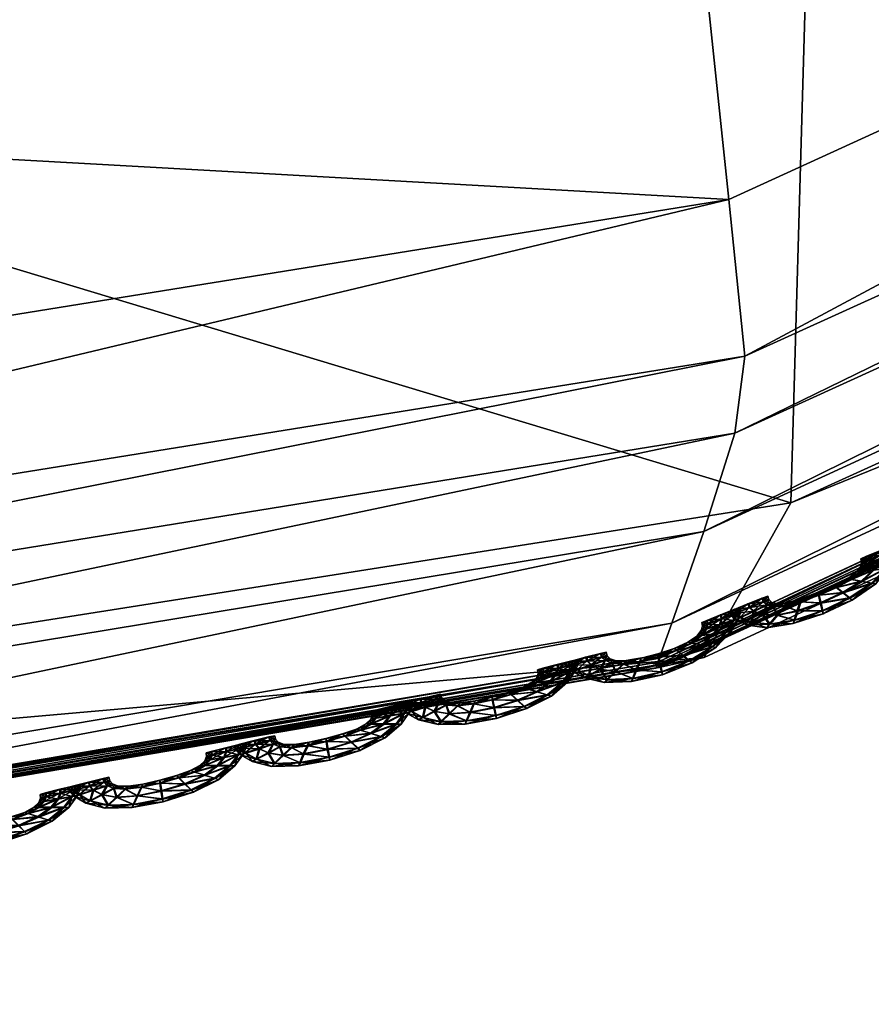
# Model space of a CAD drawing. Extents: x -7.4 to 7.4, y -11.5 to 9.8.
# Tile 101 of 256: x 0.442 to 0.722, y -11.496 to -11.172. Entities that reach past the tile are written whole.
import ezdxf

# ---------------------------------------------------------------- set-up
doc = ezdxf.new("R2010")
doc.units = 0
doc.header["$MEASUREMENT"] = 0
for name, color, linetype in [('A-FURN-3-ST', 150, 'Continuous'), ('A-FURN-3-ST-SEAM', 130, 'Continuous'), ('A-FURN-3-ST-SI', 160, 'Continuous')]:
    doc.layers.add(name, color=color, linetype=linetype)

msp = doc.modelspace()

# ---------------------------------------------------------------- meshes
at = {"layer": 'A-FURN-3-ST'}
mesh = msp.add_polyface(dxfattribs=at)
corners = [(4.47717, -7.95065, 1.0014), (4.33657, -7.82255, 0.61819), (5.06123, -6.76473, 0.61819), (5.23441, -6.83469, 1.00167), (3.67795, -8.94519, 1.00106), (3.5654, -8.76259, 0.61819), (2.88106, -9.79961, 1.00064), (2.80148, -9.5702, 0.61819), (2.12339, -10.4947, 1.00026), (2.08813, -10.22714, 0.61819), (1.39971, -11.01127, 0.99996), (1.4003, -10.71541, 0.61819), (0.69531, -11.33124, 0.99977), (0.70433, -11.01782, 0.61819), (0, -11.44075, 0.99973), (0, -11.12132, 0.61819), (0.5029, -7.33939, 0.55836), (1.00864, -7.24488, 0.55836), (1.09321, -8.13246, 0.55836), (0.54683, -8.28021, 0.55836), (0, -7.37169, 0.55836), (0, -8.33072, 0.55836), (0.60116, -9.28258, 0.55836), (0, -9.35254, 0.55836), (1.19698, -9.07818, 0.55836), (1.52065, -7.09466, 0.55836), (2.0442, -6.90596, 0.55836), (2.19798, -7.58676, 0.55836), (1.64059, -7.89572, 0.55836), (1.7878, -8.74879, 0.55836), (2.39644, -8.30893, 0.55836), (2.76, -7.2209, 0.55836), (3.03409, -7.77204, 0.55836), (3.64265, -7.14208, 0.55836), (4.03502, -7.5243, 0.56582), (4.67836, -6.60499, 0.56582), (1.31767, -10.01274, 0.56582), (0.66432, -10.27312, 0.56582), (0, -10.36224, 0.56582), (2.62062, -9.02726, 0.56582), (1.95821, -9.59241, 0.56582), (3.32982, -8.33303, 0.56582)]
mesh.append_faces([[corners[k] for k in face] for face in [(0, 1, 2), (2, 3, 0), (0, 4, 5), (5, 1, 0), (4, 6, 7), (7, 5, 4), (6, 8, 9), (9, 7, 6), (8, 10, 11), (11, 9, 8), (10, 12, 13), (13, 11, 10), (12, 14, 15), (15, 13, 12), (21, 19, 22), (22, 23, 21), (19, 18, 24), (24, 22, 19), (18, 28, 29), (29, 24, 18), (28, 27, 30), (30, 29, 28), (27, 31, 32), (32, 30, 27), (33, 32, 31), (1, 34, 35), (22, 24, 36), (36, 37, 22), (23, 22, 37), (37, 38, 23), (38, 37, 13), (13, 15, 38), (37, 36, 11), (11, 13, 37), (29, 30, 39), (39, 40, 29), (24, 29, 40), (40, 36, 24), (36, 40, 9), (9, 11, 36), (40, 39, 7), (7, 9, 40), (32, 33, 34), (34, 41, 32), (30, 32, 41), (41, 39, 30), (39, 41, 5), (5, 7, 39), (41, 34, 1), (1, 5, 41)]])
mesh.append_faces([[corners[k] for k in face] for face in [(16, 17, 18), (20, 16, 19), (25, 26, 27), (17, 25, 28)]], dxfattribs={"vtx0": -1, "vtx1": -1, "vtx2": -1})
mesh.append_faces([[corners[k] for k in face] for face in [(18, 19, 16), (19, 21, 20), (27, 28, 25), (28, 18, 17), (31, 27, 26)]], dxfattribs={"vtx1": -1, "vtx2": -1})
mesh = msp.add_polyface(dxfattribs=at)
corners = [(2.09798, -10.53875, 17.57202), (1.34272, -11.05969, 17.55737), (1.34356, -11.05846, 17.55079), (2.09675, -10.54069, 17.58339), (1.34134, -11.06171, 17.56875), (0.68019, -11.28308, 17.59894), (1.38435, -10.96349, 17.60819), (1.37066, -10.91351, 17.70212), (0.675, -11.23154, 17.69296), (0.67698, -11.30834, 17.58061), (1.38079, -10.98796, 17.58978), (2.10325, -10.40007, 17.717), (2.13023, -10.44749, 17.62328), (2.13075, -10.47069, 17.60484), (1.36516, -11.01932, 17.59499), (2.11769, -10.50043, 17.60986), (1.34882, -11.04844, 17.59826), (0.66673, -11.34068, 17.58597), (2.10336, -10.52808, 17.61298), (1.34169, -11.06089, 17.58635), (2.09711, -10.53991, 17.601), (0, -8.05691, 18.30824), (0, -9.04107, 18.26146), (0.50029, -8.9737, 18.26371), (0.44595, -8.00821, 18.3098), (1.02159, -8.77685, 18.26983), (0.91779, -7.86594, 18.31387), (1.58171, -8.45956, 18.27869), (0, -10.01946, 18.20582), (0, -10.79176, 18.09097), (0.62518, -10.69157, 18.09386), (0.56618, -9.93356, 18.20849), (1.14684, -9.6826, 18.21606), (1.26148, -10.39888, 18.1023), (1.92196, -9.92626, 18.11565), (1.7571, -9.27744, 18.22761), (2.09798, -10.53875, 17.55969), (1.34272, -11.05969, 17.54509), (1.34134, -11.06175, 17.53996), (2.09873, -10.53756, 17.5654), (1.33414, -10.77441, 17.89898), (2.03727, -10.26988, 17.91336), (0, -11.19384, 17.88704), (0.65973, -11.08688, 17.89004)]
mesh.append_faces([[corners[k] for k in face] for face in [(0, 1, 2), (3, 4, 1), (5, 6, 7), (7, 8, 5), (9, 10, 6), (11, 7, 6), (12, 6, 10), (13, 10, 14), (15, 14, 16), (17, 14, 10), (18, 16, 19), (20, 19, 4), (21, 22, 23), (23, 24, 21), (24, 23, 25), (26, 25, 27), (28, 29, 30), (30, 31, 28), (22, 28, 31), (31, 23, 22), (23, 31, 32), (32, 25, 23), (31, 30, 33), (33, 32, 31), (32, 33, 34), (34, 35, 32), (25, 32, 35), (35, 27, 25), (36, 37, 38), (39, 2, 37), (33, 40, 41), (41, 34, 33), (40, 7, 11), (29, 42, 43), (43, 30, 29), (30, 43, 40), (40, 33, 30), (43, 8, 7), (7, 40, 43)]])
mesh = msp.add_polyface(dxfattribs=at)
corners = [(1.34272, -11.05969, 17.55737), (0.65229, -11.38234, 17.54866), (0.65284, -11.38106, 17.54209), (1.34356, -11.05846, 17.55079), (0, -11.49275, 17.54589), (0, -11.49148, 17.53927), (0.65142, -11.38448, 17.56004), (0, -11.4949, 17.55726), (1.34134, -11.06171, 17.56875), (0, -11.39247, 17.5959), (0.68019, -11.28308, 17.59894), (0.675, -11.23154, 17.69296), (0, -11.34035, 17.68988), (1.38435, -10.96349, 17.60819), (0.67698, -11.30834, 17.58061), (0, -11.41797, 17.57757), (0, -11.45064, 17.58305), (0.66673, -11.34068, 17.58597), (1.38079, -10.98796, 17.58978), (0.6562, -11.37076, 17.58944), (1.34882, -11.04844, 17.59826), (1.36516, -11.01932, 17.59499), (0, -11.48105, 17.58658), (0, -11.49403, 17.57479), (0.65165, -11.38357, 17.57761), (1.34169, -11.06089, 17.58635), (1.34272, -11.05969, 17.54509), (0.65229, -11.38234, 17.53638), (0.65142, -11.38448, 17.53125), (1.34134, -11.06175, 17.53996), (0, -11.49275, 17.53357), (0, -11.4949, 17.52843), (0, -11.19384, 17.88704), (0.65973, -11.08688, 17.89004)]
mesh.append_faces([[corners[k] for k in face] for face in [(0, 1, 2), (2, 3, 0), (1, 4, 5), (5, 2, 1), (6, 7, 4), (4, 1, 6), (8, 6, 1), (1, 0, 8), (9, 10, 11), (11, 12, 9), (13, 10, 14), (15, 14, 10), (10, 9, 15), (16, 17, 14), (14, 15, 16), (18, 14, 17), (19, 20, 21), (21, 17, 19), (22, 19, 17), (17, 16, 22), (23, 24, 19), (19, 22, 23), (24, 25, 20), (20, 19, 24), (6, 8, 25), (25, 24, 6), (7, 6, 24), (24, 23, 7), (26, 27, 28), (28, 29, 26), (27, 30, 31), (31, 28, 27), (2, 5, 30), (30, 27, 2), (3, 2, 27), (27, 26, 3), (32, 12, 11), (11, 33, 32)]])
at = {"layer": 'A-FURN-3-ST-SEAM'}
mesh = msp.add_polyface(dxfattribs=at)
corners = [(0.7219, -11.35766, 17.54612), (0.71458, -11.36248, 17.54608), (0.71236, -11.36074, 17.54733), (0.70496, -11.36413, 17.54726), (0.71553, -11.36318, 17.54269), (0.71845, -11.357, 17.54741), (0.70441, -11.36157, 17.54604), (0.70563, -11.36672, 17.54597), (0.70599, -11.36771, 17.54258), (0.72328, -11.3579, 17.54277), (0.72649, -11.35279, 17.54615), (0.71026, -11.35906, 17.54612), (0.69843, -11.36375, 17.54597), (0.69736, -11.36676, 17.54718), (0.70587, -11.36676, 17.53923), (0.71481, -11.36252, 17.53935), (0.72233, -11.35333, 17.54745), (0.71509, -11.35638, 17.54615), (0.70429, -11.36062, 17.54266), (0.70955, -11.3584, 17.54273), (0.69641, -11.36977, 17.54585), (0.69614, -11.37092, 17.54247), (0.69665, -11.36981, 17.53912), (0.7221, -11.3577, 17.53938), (0.72815, -11.35262, 17.54281), (0.72878, -11.34888, 17.54619), (0.71394, -11.35617, 17.54281), (0.69894, -11.36264, 17.54262), (0.69329, -11.36515, 17.54589), (0.69071, -11.36812, 17.54711), (0.69772, -11.3668, 17.5379), (0.70528, -11.36421, 17.53801), (0.71268, -11.36083, 17.53809), (0.72427, -11.35028, 17.54745), (0.71826, -11.35386, 17.54619), (0.71683, -11.35407, 17.54281), (0.7105, -11.35906, 17.53938), (0.70464, -11.36161, 17.53931), (0.71533, -11.35642, 17.53942), (0.68826, -11.37113, 17.54577), (0.68743, -11.37229, 17.54239), (0.6885, -11.37117, 17.53904), (0.69107, -11.36816, 17.53783), (0.71877, -11.35707, 17.53813), (0.72673, -11.35283, 17.53942), (0.73056, -11.34834, 17.54281), (0.72942, -11.34653, 17.54619), (0.71849, -11.35391, 17.53946), (0.69867, -11.3638, 17.53923), (0.69436, -11.36404, 17.54254), (0.68956, -11.36536, 17.54585), (0.68589, -11.36791, 17.54707), (0.69352, -11.36515, 17.53916), (0.73124, -11.34591, 17.54285), (0.72479, -11.34834, 17.54749), (0.71984, -11.35172, 17.54619), (0.71826, -11.35226, 17.54285), (0.72004, -11.35177, 17.53946), (0.72265, -11.35337, 17.53817), (0.68232, -11.37051, 17.54574), (0.68106, -11.37146, 17.54232), (0.68256, -11.37051, 17.539), (0.68624, -11.36796, 17.53779), (0.6898, -11.36536, 17.53912), (0.72898, -11.34892, 17.53946), (0.72965, -11.34657, 17.53946), (0.73112, -11.34456, 17.54285), (0.72926, -11.34521, 17.54619), (0.72455, -11.35032, 17.53821), (0.69107, -11.36441, 17.5425), (0.68731, -11.36474, 17.54585), (0.68296, -11.3668, 17.54703), (0.7295, -11.34525, 17.53946), (0.72463, -11.34706, 17.54749), (0.72023, -11.35016, 17.54623), (0.71861, -11.35082, 17.54285), (0.72047, -11.3502, 17.5395), (0.67872, -11.3689, 17.5457), (0.67722, -11.36973, 17.54232), (0.67896, -11.36895, 17.53897), (0.68331, -11.36689, 17.53779), (0.68759, -11.36478, 17.53912), (0.68905, -11.36396, 17.5425), (0.7251, -11.34839, 17.53821), (0.7249, -11.34711, 17.53825), (0.68628, -11.36375, 17.54585), (0.68169, -11.36561, 17.54703), (0.72004, -11.34892, 17.54623), (0.71841, -11.34962, 17.54288), (0.72028, -11.34896, 17.5395), (0.68814, -11.36305, 17.5425), (0.67714, -11.3675, 17.5457), (0.67556, -11.3682, 17.54232), (0.67738, -11.36754, 17.53897), (0.68201, -11.36565, 17.53779), (0.68652, -11.36375, 17.53912), (0.68774, -11.3619, 17.5425), (0.68592, -11.3626, 17.54585), (0.68126, -11.36441, 17.54703), (0.68616, -11.36264, 17.53912), (0.6767, -11.36627, 17.5457), (0.67508, -11.36701, 17.54232), (0.67694, -11.36631, 17.539), (0.68157, -11.36445, 17.53779)]
mesh.append_faces([[corners[k] for k in face] for face in [(2, 1, 0), (1, 2, 3), (0, 1, 4), (0, 5, 2), (6, 3, 2), (3, 7, 1), (8, 4, 1), (4, 9, 0), (5, 0, 10), (11, 2, 5), (3, 6, 12), (2, 11, 6), (7, 3, 13), (1, 7, 8), (4, 8, 14), (9, 4, 15), (10, 0, 9), (10, 16, 5), (5, 17, 11), (12, 6, 18), (12, 13, 3), (6, 11, 19), (13, 20, 7), (21, 8, 7), (22, 14, 8), (14, 15, 4), (15, 23, 9), (9, 24, 10), (16, 10, 25), (17, 5, 16), (11, 17, 26), (19, 18, 6), (18, 27, 12), (13, 12, 28), (26, 19, 11), (20, 13, 29), (7, 20, 21), (8, 21, 22), (14, 22, 30), (15, 14, 31), (23, 15, 32), (24, 9, 23), (25, 10, 24), (25, 33, 16), (16, 34, 17), (35, 26, 17), (18, 19, 36), (27, 18, 37), (28, 12, 27), (28, 29, 13), (19, 26, 38), (29, 39, 20), (40, 21, 20), (41, 22, 21), (42, 30, 22), (30, 31, 14), (31, 32, 15), (32, 43, 23), (23, 44, 24), (24, 45, 25), (33, 25, 46), (34, 16, 33), (17, 34, 35), (26, 35, 47), (38, 36, 19), (36, 37, 18), (37, 48, 27), (27, 49, 28), (29, 28, 50), (47, 38, 26), (39, 29, 51), (20, 39, 40), (21, 40, 41), (22, 41, 42), (30, 42, 52), (31, 30, 48), (32, 31, 37), (43, 32, 36), (44, 23, 43), (45, 24, 44), (25, 45, 53), (53, 46, 25), (46, 54, 33), (33, 55, 34), (56, 35, 34), (57, 47, 35), (36, 38, 43), (37, 36, 32), (48, 37, 31), (49, 27, 48), (50, 28, 49), (50, 51, 29), (38, 47, 58), (51, 59, 39), (60, 40, 39), (61, 41, 40), (62, 42, 41), (63, 52, 42), (52, 48, 30), (43, 58, 44), (44, 64, 45), (65, 53, 45), (46, 53, 66), (54, 46, 67), (55, 33, 54), (34, 55, 56), (35, 56, 57), (47, 57, 68), (58, 43, 38), (48, 52, 49), (49, 69, 50), (51, 50, 70), (68, 58, 47), (59, 51, 71), (39, 59, 60), (40, 60, 61), (41, 61, 62), (42, 62, 63), (52, 63, 69), (64, 44, 58), (45, 64, 65), (53, 65, 72), (72, 66, 53), (66, 67, 46), (67, 73, 54), (54, 74, 55), (56, 55, 74), (57, 56, 75), (68, 57, 76), (69, 49, 52), (70, 50, 69), (70, 71, 51), (58, 68, 64), (71, 77, 59), (78, 60, 59), (79, 61, 60), (80, 62, 61), (81, 63, 62), (82, 69, 63), (83, 65, 64), (84, 72, 65), (74, 54, 73), (74, 75, 56), (75, 76, 57), (76, 83, 68), (69, 82, 70), (71, 70, 85), (64, 68, 83), (77, 71, 86), (59, 77, 78), (60, 78, 79), (61, 79, 80), (62, 80, 81), (63, 81, 82), (65, 83, 84), (73, 87, 74), (75, 74, 87), (76, 75, 88), (83, 76, 89), (70, 82, 90), (90, 85, 70), (85, 86, 71), (86, 91, 77), (78, 77, 91), (79, 78, 92), (80, 79, 93), (81, 80, 94), (82, 81, 95), (89, 84, 83), (87, 88, 75), (88, 89, 76), (95, 90, 82), (85, 90, 96), (86, 85, 97), (91, 86, 98), (91, 92, 78), (92, 93, 79), (93, 94, 80), (94, 95, 81), (90, 95, 99), (99, 96, 90), (96, 97, 85), (97, 98, 86), (98, 100, 91), (92, 91, 100), (93, 92, 101), (94, 93, 102), (95, 94, 103), (103, 99, 95), (100, 101, 92), (101, 102, 93), (102, 103, 94)]])
mesh = msp.add_polyface(dxfattribs=at)
corners = [(0.66934, -11.37854, 17.54559), (0.66195, -11.38316, 17.54551), (0.65977, -11.38143, 17.5468), (0.65221, -11.38431, 17.54672), (0.66285, -11.38382, 17.54216), (0.66594, -11.37792, 17.54684), (0.6517, -11.38179, 17.54551), (0.6528, -11.38679, 17.54543), (0.65312, -11.38777, 17.54205), (0.67073, -11.37883, 17.5422), (0.67402, -11.37377, 17.54562), (0.65771, -11.3797, 17.54554), (0.64556, -11.38337, 17.54543), (0.64437, -11.38613, 17.54665), (0.65304, -11.38682, 17.5387), (0.66218, -11.3832, 17.53878), (0.6699, -11.3743, 17.54688), (0.66262, -11.37727, 17.54559), (0.65162, -11.38089, 17.54212), (0.657, -11.37908, 17.5422), (0.6433, -11.38893, 17.54536), (0.64299, -11.39, 17.54197), (0.64354, -11.38901, 17.53862), (0.66958, -11.37858, 17.53885), (0.67567, -11.3736, 17.54224), (0.67635, -11.36985, 17.54562), (0.66147, -11.37706, 17.54224), (0.64611, -11.38234, 17.54209), (0.64022, -11.38411, 17.54539), (0.63753, -11.3867, 17.54661), (0.64473, -11.38621, 17.53741), (0.65252, -11.38436, 17.53748), (0.66008, -11.38147, 17.53752), (0.67184, -11.37125, 17.54692), (0.66582, -11.37484, 17.54562), (0.6644, -11.37504, 17.54228), (0.65791, -11.37974, 17.53882), (0.65193, -11.38188, 17.53878), (0.66285, -11.37731, 17.53885), (0.63488, -11.3893, 17.54528), (0.63401, -11.39033, 17.54189), (0.63511, -11.38938, 17.53855), (0.63784, -11.38679, 17.53733), (0.66626, -11.37797, 17.5376), (0.67425, -11.3738, 17.53889), (0.67813, -11.36932, 17.54228), (0.67706, -11.3675, 17.54566), (0.66606, -11.37488, 17.53889), (0.6458, -11.38345, 17.5387), (0.64137, -11.38316, 17.54205), (0.63642, -11.38386, 17.54536), (0.63258, -11.38592, 17.54657), (0.64045, -11.38415, 17.53866), (0.67888, -11.36689, 17.54228), (0.67239, -11.36932, 17.54692), (0.66744, -11.37269, 17.54566), (0.66586, -11.37323, 17.54228), (0.66764, -11.37274, 17.53893), (0.67017, -11.37435, 17.53764), (0.62882, -11.38802, 17.54528), (0.62751, -11.3888, 17.54189), (0.62906, -11.38806, 17.53855), (0.6329, -11.386, 17.53733), (0.63666, -11.38394, 17.53862), (0.67659, -11.3699, 17.53889), (0.67726, -11.36758, 17.53893), (0.67872, -11.36552, 17.54228), (0.6769, -11.36618, 17.54566), (0.67215, -11.37134, 17.53764), (0.63796, -11.38312, 17.54201), (0.63413, -11.38299, 17.54536), (0.62957, -11.38452, 17.54657), (0.6771, -11.36623, 17.53893), (0.67227, -11.368, 17.54692), (0.66788, -11.37113, 17.54566), (0.66626, -11.37179, 17.54232), (0.66808, -11.37117, 17.53893), (0.62514, -11.38604, 17.54524), (0.6236, -11.38662, 17.54189), (0.62538, -11.38609, 17.53851), (0.62993, -11.3846, 17.53733), (0.63436, -11.38308, 17.53862), (0.6359, -11.38246, 17.54201), (0.67271, -11.36935, 17.53767), (0.67255, -11.36808, 17.53767), (0.6331, -11.38192, 17.54536), (0.62831, -11.3832, 17.54657), (0.66768, -11.3699, 17.54566), (0.66606, -11.37059, 17.54232), (0.66792, -11.36993, 17.53893), (0.63499, -11.38147, 17.54201), (0.6236, -11.38448, 17.54528), (0.62193, -11.38497, 17.54189), (0.62383, -11.38452, 17.53855), (0.62862, -11.38328, 17.53733), (0.63333, -11.38196, 17.53862), (0.63464, -11.38032, 17.54201), (0.63274, -11.38077, 17.54536), (0.62787, -11.38201, 17.54657), (0.63298, -11.38081, 17.53862), (0.62316, -11.38324, 17.54528), (0.62146, -11.38374, 17.54189), (0.6234, -11.38332, 17.53855), (0.62823, -11.38208, 17.53733)]
mesh.append_faces([[corners[k] for k in face] for face in [(2, 1, 0), (1, 2, 3), (0, 1, 4), (0, 5, 2), (6, 3, 2), (3, 7, 1), (8, 4, 1), (4, 9, 0), (5, 0, 10), (11, 2, 5), (3, 6, 12), (2, 11, 6), (7, 3, 13), (1, 7, 8), (4, 8, 14), (9, 4, 15), (10, 0, 9), (10, 16, 5), (5, 17, 11), (12, 6, 18), (12, 13, 3), (6, 11, 19), (13, 20, 7), (21, 8, 7), (22, 14, 8), (14, 15, 4), (15, 23, 9), (9, 24, 10), (16, 10, 25), (17, 5, 16), (11, 17, 26), (19, 18, 6), (18, 27, 12), (13, 12, 28), (26, 19, 11), (20, 13, 29), (7, 20, 21), (8, 21, 22), (14, 22, 30), (15, 14, 31), (23, 15, 32), (24, 9, 23), (25, 10, 24), (25, 33, 16), (16, 34, 17), (35, 26, 17), (18, 19, 36), (27, 18, 37), (28, 12, 27), (28, 29, 13), (19, 26, 38), (29, 39, 20), (40, 21, 20), (41, 22, 21), (42, 30, 22), (30, 31, 14), (31, 32, 15), (32, 43, 23), (23, 44, 24), (24, 45, 25), (33, 25, 46), (34, 16, 33), (17, 34, 35), (26, 35, 47), (38, 36, 19), (36, 37, 18), (37, 48, 27), (27, 49, 28), (29, 28, 50), (47, 38, 26), (39, 29, 51), (20, 39, 40), (21, 40, 41), (22, 41, 42), (30, 42, 52), (31, 30, 48), (32, 31, 37), (43, 32, 36), (44, 23, 43), (45, 24, 44), (25, 45, 53), (53, 46, 25), (46, 54, 33), (33, 55, 34), (56, 35, 34), (57, 47, 35), (36, 38, 43), (37, 36, 32), (48, 37, 31), (49, 27, 48), (50, 28, 49), (50, 51, 29), (38, 47, 58), (51, 59, 39), (60, 40, 39), (61, 41, 40), (62, 42, 41), (63, 52, 42), (52, 48, 30), (43, 58, 44), (44, 64, 45), (65, 53, 45), (46, 53, 66), (54, 46, 67), (55, 33, 54), (34, 55, 56), (35, 56, 57), (47, 57, 68), (58, 43, 38), (48, 52, 49), (49, 69, 50), (51, 50, 70), (68, 58, 47), (59, 51, 71), (39, 59, 60), (40, 60, 61), (41, 61, 62), (42, 62, 63), (52, 63, 69), (64, 44, 58), (45, 64, 65), (53, 65, 72), (72, 66, 53), (66, 67, 46), (67, 73, 54), (54, 74, 55), (56, 55, 74), (57, 56, 75), (68, 57, 76), (69, 49, 52), (70, 50, 69), (70, 71, 51), (58, 68, 64), (71, 77, 59), (78, 60, 59), (79, 61, 60), (80, 62, 61), (81, 63, 62), (82, 69, 63), (83, 65, 64), (84, 72, 65), (74, 54, 73), (74, 75, 56), (75, 76, 57), (76, 83, 68), (69, 82, 70), (71, 70, 85), (64, 68, 83), (77, 71, 86), (59, 77, 78), (60, 78, 79), (61, 79, 80), (62, 80, 81), (63, 81, 82), (65, 83, 84), (73, 87, 74), (75, 74, 87), (76, 75, 88), (83, 76, 89), (70, 82, 90), (90, 85, 70), (85, 86, 71), (86, 91, 77), (78, 77, 91), (79, 78, 92), (80, 79, 93), (81, 80, 94), (82, 81, 95), (89, 84, 83), (87, 88, 75), (88, 89, 76), (95, 90, 82), (85, 90, 96), (86, 85, 97), (91, 86, 98), (91, 92, 78), (92, 93, 79), (93, 94, 80), (94, 95, 81), (90, 95, 99), (99, 96, 90), (96, 97, 85), (97, 98, 86), (98, 100, 91), (92, 91, 100), (93, 92, 101), (94, 93, 102), (95, 94, 103), (103, 99, 95), (100, 101, 92), (101, 102, 93), (102, 103, 94)]])
mesh = msp.add_polyface(dxfattribs=at)
corners = [(0.61525, -11.39432, 17.54517), (0.60757, -11.39812, 17.54513), (0.60539, -11.39614, 17.54642), (0.59764, -11.39848, 17.54634), (0.60848, -11.39886, 17.54175), (0.61176, -11.3933, 17.54646), (0.59716, -11.39593, 17.54513), (0.59819, -11.40108, 17.54509), (0.59851, -11.40207, 17.5417), (0.61667, -11.39474, 17.54178), (0.62019, -11.39016, 17.5452), (0.60329, -11.3942, 17.54517), (0.59099, -11.39729, 17.54509), (0.58976, -11.40005, 17.54631), (0.59843, -11.40112, 17.53836), (0.60777, -11.39816, 17.5384), (0.61592, -11.39016, 17.54646), (0.60836, -11.39222, 17.5452), (0.59708, -11.39498, 17.54178), (0.60259, -11.3935, 17.54182), (0.58862, -11.40285, 17.54501), (0.58826, -11.40397, 17.54163), (0.58881, -11.40293, 17.53828), (0.61548, -11.39441, 17.53844), (0.6219, -11.39021, 17.54182), (0.62269, -11.38666, 17.5452), (0.60721, -11.39189, 17.54186), (0.59154, -11.39626, 17.54175), (0.58565, -11.39795, 17.54505), (0.58287, -11.40054, 17.54627), (0.59008, -11.40014, 17.53703), (0.59795, -11.39857, 17.5371), (0.60567, -11.39622, 17.53718), (0.61802, -11.38744, 17.5465), (0.61173, -11.39016, 17.54524), (0.61022, -11.39021, 17.54189), (0.60349, -11.39425, 17.53844), (0.5974, -11.39598, 17.5384), (0.6086, -11.39231, 17.53847), (0.58019, -11.40314, 17.54494), (0.57932, -11.40413, 17.54155), (0.58042, -11.40318, 17.53821), (0.58319, -11.40059, 17.53699), (0.61208, -11.39338, 17.53722), (0.62039, -11.39025, 17.53847), (0.62455, -11.38637, 17.54182), (0.62348, -11.38448, 17.5452), (0.61192, -11.39025, 17.53851), (0.59122, -11.39733, 17.53836), (0.58675, -11.397, 17.5417), (0.58185, -11.39766, 17.54501), (0.57797, -11.39972, 17.54623), (0.58588, -11.39799, 17.53832), (0.62538, -11.38407, 17.54182), (0.61865, -11.38563, 17.5465), (0.61343, -11.38831, 17.54524), (0.61181, -11.38864, 17.54189), (0.61366, -11.38835, 17.53851), (0.6162, -11.39025, 17.53722), (0.57417, -11.40174, 17.5449), (0.57286, -11.40257, 17.54152), (0.57441, -11.40182, 17.53817), (0.57829, -11.39981, 17.53695), (0.58208, -11.39775, 17.53828), (0.62293, -11.3867, 17.53847), (0.62368, -11.38456, 17.53847), (0.62526, -11.38274, 17.54182), (0.62336, -11.38316, 17.5452), (0.61833, -11.38753, 17.53722), (0.58339, -11.39692, 17.54167), (0.57955, -11.3968, 17.54501), (0.575, -11.39828, 17.54623), (0.6236, -11.38324, 17.53847), (0.61853, -11.38436, 17.5465), (0.6139, -11.38682, 17.54528), (0.61224, -11.38728, 17.54189), (0.61414, -11.38687, 17.53851), (0.57057, -11.39976, 17.5449), (0.56899, -11.40034, 17.54152), (0.5708, -11.39981, 17.53817), (0.57536, -11.39836, 17.53695), (0.57979, -11.39684, 17.53828), (0.58137, -11.39626, 17.54167), (0.61897, -11.38571, 17.53725), (0.61885, -11.38444, 17.53725), (0.57856, -11.39569, 17.54501), (0.57373, -11.39692, 17.54623), (0.61378, -11.38559, 17.54528), (0.61208, -11.38609, 17.54193), (0.61398, -11.38567, 17.53855), (0.58046, -11.39527, 17.54167), (0.56903, -11.39816, 17.5449), (0.56736, -11.39865, 17.54155), (0.56926, -11.39824, 17.53817), (0.57409, -11.397, 17.53695), (0.5788, -11.39577, 17.53828), (0.58015, -11.39412, 17.54167), (0.57821, -11.39453, 17.54501), (0.57338, -11.39573, 17.54623), (0.57848, -11.39457, 17.53828), (0.56863, -11.39692, 17.54494), (0.56697, -11.39742, 17.54155), (0.56887, -11.397, 17.53821), (0.5737, -11.39581, 17.53699)]
mesh.append_faces([[corners[k] for k in face] for face in [(2, 1, 0), (1, 2, 3), (0, 1, 4), (0, 5, 2), (6, 3, 2), (3, 7, 1), (8, 4, 1), (4, 9, 0), (5, 0, 10), (11, 2, 5), (3, 6, 12), (2, 11, 6), (7, 3, 13), (1, 7, 8), (4, 8, 14), (9, 4, 15), (10, 0, 9), (10, 16, 5), (5, 17, 11), (12, 6, 18), (12, 13, 3), (6, 11, 19), (13, 20, 7), (21, 8, 7), (22, 14, 8), (14, 15, 4), (15, 23, 9), (9, 24, 10), (16, 10, 25), (17, 5, 16), (11, 17, 26), (19, 18, 6), (18, 27, 12), (13, 12, 28), (26, 19, 11), (20, 13, 29), (7, 20, 21), (8, 21, 22), (14, 22, 30), (15, 14, 31), (23, 15, 32), (24, 9, 23), (25, 10, 24), (25, 33, 16), (16, 34, 17), (35, 26, 17), (18, 19, 36), (27, 18, 37), (28, 12, 27), (28, 29, 13), (19, 26, 38), (29, 39, 20), (40, 21, 20), (41, 22, 21), (42, 30, 22), (30, 31, 14), (31, 32, 15), (32, 43, 23), (23, 44, 24), (24, 45, 25), (33, 25, 46), (34, 16, 33), (17, 34, 35), (26, 35, 47), (38, 36, 19), (36, 37, 18), (37, 48, 27), (27, 49, 28), (29, 28, 50), (47, 38, 26), (39, 29, 51), (20, 39, 40), (21, 40, 41), (22, 41, 42), (30, 42, 52), (31, 30, 48), (32, 31, 37), (43, 32, 36), (44, 23, 43), (45, 24, 44), (25, 45, 53), (53, 46, 25), (46, 54, 33), (33, 55, 34), (56, 35, 34), (57, 47, 35), (36, 38, 43), (37, 36, 32), (48, 37, 31), (49, 27, 48), (50, 28, 49), (50, 51, 29), (38, 47, 58), (51, 59, 39), (60, 40, 39), (61, 41, 40), (62, 42, 41), (63, 52, 42), (52, 48, 30), (43, 58, 44), (44, 64, 45), (65, 53, 45), (46, 53, 66), (54, 46, 67), (55, 33, 54), (34, 55, 56), (35, 56, 57), (47, 57, 68), (58, 43, 38), (48, 52, 49), (49, 69, 50), (51, 50, 70), (68, 58, 47), (59, 51, 71), (39, 59, 60), (40, 60, 61), (41, 61, 62), (42, 62, 63), (52, 63, 69), (64, 44, 58), (45, 64, 65), (53, 65, 72), (72, 66, 53), (66, 67, 46), (67, 73, 54), (54, 74, 55), (56, 55, 74), (57, 56, 75), (68, 57, 76), (69, 49, 52), (70, 50, 69), (70, 71, 51), (58, 68, 64), (71, 77, 59), (78, 60, 59), (79, 61, 60), (80, 62, 61), (81, 63, 62), (82, 69, 63), (83, 65, 64), (84, 72, 65), (74, 54, 73), (74, 75, 56), (75, 76, 57), (76, 83, 68), (69, 82, 70), (71, 70, 85), (64, 68, 83), (77, 71, 86), (59, 77, 78), (60, 78, 79), (61, 79, 80), (62, 80, 81), (63, 81, 82), (65, 83, 84), (73, 87, 74), (75, 74, 87), (76, 75, 88), (83, 76, 89), (70, 82, 90), (90, 85, 70), (85, 86, 71), (86, 91, 77), (78, 77, 91), (79, 78, 92), (80, 79, 93), (81, 80, 94), (82, 81, 95), (89, 84, 83), (87, 88, 75), (88, 89, 76), (95, 90, 82), (85, 90, 96), (86, 85, 97), (91, 86, 98), (91, 92, 78), (92, 93, 79), (93, 94, 80), (94, 95, 81), (90, 95, 99), (99, 96, 90), (96, 97, 85), (97, 98, 86), (98, 100, 91), (92, 91, 100), (93, 92, 101), (94, 93, 102), (95, 94, 103), (103, 99, 95), (100, 101, 92), (101, 102, 93), (102, 103, 94)]])
mesh = msp.add_polyface(dxfattribs=at)
corners = [(0.56052, -11.40804, 17.54482), (0.5528, -11.41183, 17.54479), (0.55066, -11.40985, 17.54608), (0.54291, -11.41221, 17.546), (0.55371, -11.41262, 17.5414), (0.55711, -11.40697, 17.54612), (0.54251, -11.40961, 17.54479), (0.54342, -11.4148, 17.54471), (0.5437, -11.41579, 17.54136), (0.5619, -11.40849, 17.54144), (0.56554, -11.40388, 17.54482), (0.54865, -11.40788, 17.54482), (0.53634, -11.41097, 17.54475), (0.53503, -11.41377, 17.54597), (0.54366, -11.41484, 17.53798), (0.55304, -11.41192, 17.53805), (0.56127, -11.40388, 17.54612), (0.55375, -11.40594, 17.54486), (0.54247, -11.40866, 17.54144), (0.54797, -11.40718, 17.54148), (0.53384, -11.41661, 17.54463), (0.53349, -11.41768, 17.54129), (0.53408, -11.41666, 17.5379), (0.56075, -11.40813, 17.53809), (0.56725, -11.40393, 17.54148), (0.56812, -11.40034, 17.54486), (0.55256, -11.40557, 17.54152), (0.53693, -11.40994, 17.54136), (0.53099, -11.41163, 17.54467), (0.52819, -11.41422, 17.54589), (0.53535, -11.41385, 17.53668), (0.54322, -11.41228, 17.53676), (0.55098, -11.40994, 17.5368), (0.56345, -11.40116, 17.54615), (0.55711, -11.40388, 17.5449), (0.55561, -11.40388, 17.54152), (0.54884, -11.40796, 17.53809), (0.54275, -11.40969, 17.53805), (0.55395, -11.40598, 17.53813), (0.52549, -11.41686, 17.54459), (0.52454, -11.41785, 17.54121), (0.52569, -11.4169, 17.53786), (0.5285, -11.41431, 17.53665), (0.55739, -11.40705, 17.53684), (0.56574, -11.40397, 17.53809), (0.56994, -11.40009, 17.54148), (0.56891, -11.3982, 17.54486), (0.55731, -11.40393, 17.53817), (0.53658, -11.41105, 17.53801), (0.53214, -11.41068, 17.54132), (0.52724, -11.41138, 17.54467), (0.52332, -11.4134, 17.54589), (0.53123, -11.41171, 17.53794), (0.5708, -11.39779, 17.54148), (0.56412, -11.39931, 17.54615), (0.55885, -11.40199, 17.5449), (0.55723, -11.40232, 17.54155), (0.55905, -11.40203, 17.53817), (0.56158, -11.40397, 17.53688), (0.51952, -11.41546, 17.54456), (0.51817, -11.41624, 17.54117), (0.51976, -11.4155, 17.53783), (0.52364, -11.41348, 17.53661), (0.52747, -11.41142, 17.53794), (0.56831, -11.40042, 17.53813), (0.56915, -11.39824, 17.53813), (0.57077, -11.39643, 17.54148), (0.56887, -11.39684, 17.54486), (0.56372, -11.40125, 17.53688), (0.52878, -11.41064, 17.54132), (0.52498, -11.41047, 17.54467), (0.52043, -11.41196, 17.54589), (0.56907, -11.39692, 17.53813), (0.564, -11.39803, 17.54615), (0.55937, -11.4005, 17.5449), (0.55767, -11.40096, 17.54155), (0.55957, -11.40054, 17.53817), (0.51596, -11.41344, 17.54456), (0.51437, -11.41402, 17.54117), (0.51619, -11.41348, 17.53783), (0.52074, -11.41204, 17.53661), (0.52522, -11.41052, 17.53794), (0.5268, -11.40994, 17.54132), (0.5644, -11.39943, 17.53688), (0.56432, -11.39816, 17.53691), (0.52403, -11.40936, 17.54467), (0.5192, -11.4106, 17.54589), (0.55925, -11.39927, 17.54494), (0.55755, -11.39976, 17.54155), (0.55949, -11.39935, 17.53821), (0.52593, -11.40891, 17.54132), (0.51449, -11.41183, 17.54456), (0.51283, -11.41233, 17.54117), (0.51473, -11.41192, 17.53783), (0.51952, -11.41068, 17.53661), (0.52423, -11.40944, 17.53794), (0.52561, -11.40776, 17.54132), (0.52371, -11.40817, 17.54467), (0.51884, -11.40936, 17.54589), (0.52395, -11.40825, 17.53794), (0.5141, -11.4106, 17.54459), (0.51244, -11.41109, 17.54121), (0.51434, -11.41064, 17.53786), (0.51916, -11.40944, 17.53665)]
mesh.append_faces([[corners[k] for k in face] for face in [(2, 1, 0), (1, 2, 3), (0, 1, 4), (0, 5, 2), (6, 3, 2), (3, 7, 1), (8, 4, 1), (4, 9, 0), (5, 0, 10), (11, 2, 5), (3, 6, 12), (2, 11, 6), (7, 3, 13), (1, 7, 8), (4, 8, 14), (9, 4, 15), (10, 0, 9), (10, 16, 5), (5, 17, 11), (12, 6, 18), (12, 13, 3), (6, 11, 19), (13, 20, 7), (21, 8, 7), (22, 14, 8), (14, 15, 4), (15, 23, 9), (9, 24, 10), (16, 10, 25), (17, 5, 16), (11, 17, 26), (19, 18, 6), (18, 27, 12), (13, 12, 28), (26, 19, 11), (20, 13, 29), (7, 20, 21), (8, 21, 22), (14, 22, 30), (15, 14, 31), (23, 15, 32), (24, 9, 23), (25, 10, 24), (25, 33, 16), (16, 34, 17), (35, 26, 17), (18, 19, 36), (27, 18, 37), (28, 12, 27), (28, 29, 13), (19, 26, 38), (29, 39, 20), (40, 21, 20), (41, 22, 21), (42, 30, 22), (30, 31, 14), (31, 32, 15), (32, 43, 23), (23, 44, 24), (24, 45, 25), (33, 25, 46), (34, 16, 33), (17, 34, 35), (26, 35, 47), (38, 36, 19), (36, 37, 18), (37, 48, 27), (27, 49, 28), (29, 28, 50), (47, 38, 26), (39, 29, 51), (20, 39, 40), (21, 40, 41), (22, 41, 42), (30, 42, 52), (31, 30, 48), (32, 31, 37), (43, 32, 36), (44, 23, 43), (45, 24, 44), (25, 45, 53), (53, 46, 25), (46, 54, 33), (33, 55, 34), (56, 35, 34), (57, 47, 35), (36, 38, 43), (37, 36, 32), (48, 37, 31), (49, 27, 48), (50, 28, 49), (50, 51, 29), (38, 47, 58), (51, 59, 39), (60, 40, 39), (61, 41, 40), (62, 42, 41), (63, 52, 42), (52, 48, 30), (43, 58, 44), (44, 64, 45), (65, 53, 45), (46, 53, 66), (54, 46, 67), (55, 33, 54), (34, 55, 56), (35, 56, 57), (47, 57, 68), (58, 43, 38), (48, 52, 49), (49, 69, 50), (51, 50, 70), (68, 58, 47), (59, 51, 71), (39, 59, 60), (40, 60, 61), (41, 61, 62), (42, 62, 63), (52, 63, 69), (64, 44, 58), (45, 64, 65), (53, 65, 72), (72, 66, 53), (66, 67, 46), (67, 73, 54), (54, 74, 55), (56, 55, 74), (57, 56, 75), (68, 57, 76), (69, 49, 52), (70, 50, 69), (70, 71, 51), (58, 68, 64), (71, 77, 59), (78, 60, 59), (79, 61, 60), (80, 62, 61), (81, 63, 62), (82, 69, 63), (83, 65, 64), (84, 72, 65), (74, 54, 73), (74, 75, 56), (75, 76, 57), (76, 83, 68), (69, 82, 70), (71, 70, 85), (64, 68, 83), (77, 71, 86), (59, 77, 78), (60, 78, 79), (61, 79, 80), (62, 80, 81), (63, 81, 82), (65, 83, 84), (73, 87, 74), (75, 74, 87), (76, 75, 88), (83, 76, 89), (70, 82, 90), (90, 85, 70), (85, 86, 71), (86, 91, 77), (78, 77, 91), (79, 78, 92), (80, 79, 93), (81, 80, 94), (82, 81, 95), (89, 84, 83), (87, 88, 75), (88, 89, 76), (95, 90, 82), (85, 90, 96), (86, 85, 97), (91, 86, 98), (91, 92, 78), (92, 93, 79), (93, 94, 80), (94, 95, 81), (90, 95, 99), (99, 96, 90), (96, 97, 85), (97, 98, 86), (98, 100, 91), (92, 91, 100), (93, 92, 101), (94, 93, 102), (95, 94, 103), (103, 99, 95), (100, 101, 92), (101, 102, 93), (102, 103, 94)]])
mesh = msp.add_polyface(dxfattribs=at)
corners = [(0.50583, -11.42177, 17.54448), (0.49803, -11.42556, 17.54444), (0.49597, -11.42358, 17.54574), (0.48822, -11.42593, 17.54566), (0.4989, -11.42634, 17.54106), (0.50242, -11.42069, 17.54577), (0.48786, -11.42333, 17.54444), (0.48865, -11.42852, 17.54437), (0.48889, -11.42955, 17.54098), (0.50717, -11.42222, 17.5411), (0.51089, -11.41761, 17.54448), (0.494, -11.4216, 17.54448), (0.48169, -11.42469, 17.54437), (0.48034, -11.42749, 17.54559), (0.48885, -11.4286, 17.53764), (0.49827, -11.42564, 17.53771), (0.50666, -11.41756, 17.54577), (0.4991, -11.41962, 17.54452), (0.48782, -11.42238, 17.5411), (0.49332, -11.42089, 17.54113), (0.47908, -11.43034, 17.54429), (0.47872, -11.4314, 17.54091), (0.47931, -11.43038, 17.53756), (0.50602, -11.42184, 17.53775), (0.51255, -11.41764, 17.5411), (0.5135, -11.41402, 17.54448), (0.49795, -11.41925, 17.54117), (0.48228, -11.42366, 17.54102), (0.47635, -11.42534, 17.54433), (0.47353, -11.42795, 17.54554), (0.48066, -11.42757, 17.53634), (0.48853, -11.426, 17.53642), (0.49625, -11.42366, 17.53646), (0.50884, -11.41484, 17.54577), (0.5025, -11.41756, 17.54456), (0.50104, -11.41756, 17.54117), (0.49419, -11.42164, 17.53775), (0.48806, -11.42337, 17.53771), (0.4993, -11.41971, 17.53779), (0.47076, -11.43058, 17.54425), (0.46981, -11.43157, 17.54087), (0.471, -11.43062, 17.53752), (0.47381, -11.42803, 17.5363), (0.5027, -11.42077, 17.53649), (0.51109, -11.41768, 17.53775), (0.51536, -11.41377, 17.54113), (0.51437, -11.41183, 17.54452), (0.5027, -11.41761, 17.53783), (0.48188, -11.42473, 17.53764), (0.47753, -11.4244, 17.54098), (0.47263, -11.42505, 17.54433), (0.46871, -11.42708, 17.54551), (0.47658, -11.42539, 17.5376), (0.51627, -11.41146, 17.54113), (0.50955, -11.41299, 17.54581), (0.50428, -11.41567, 17.54456), (0.50262, -11.41599, 17.54121), (0.50448, -11.41571, 17.53783), (0.50694, -11.41764, 17.53653), (0.46487, -11.42914, 17.54422), (0.46352, -11.42996, 17.54083), (0.46507, -11.42922, 17.53748), (0.46898, -11.42716, 17.53627), (0.47282, -11.4251, 17.5376), (0.5137, -11.4141, 17.53775), (0.51457, -11.41192, 17.53779), (0.51624, -11.4101, 17.54113), (0.51434, -11.41052, 17.54452), (0.50911, -11.41492, 17.53653), (0.47417, -11.42432, 17.54098), (0.47041, -11.42415, 17.54429), (0.46586, -11.42564, 17.54551), (0.51453, -11.4106, 17.53779), (0.50951, -11.41171, 17.54581), (0.50484, -11.41418, 17.54456), (0.50314, -11.41464, 17.54121), (0.50504, -11.41422, 17.53783), (0.46138, -11.42712, 17.54422), (0.4598, -11.4277, 17.54083), (0.46158, -11.4272, 17.53748), (0.46618, -11.42572, 17.53627), (0.47065, -11.4242, 17.53756), (0.47223, -11.42362, 17.54094), (0.50982, -11.41307, 17.53653), (0.50979, -11.41179, 17.53657), (0.46946, -11.42304, 17.54433), (0.46467, -11.42428, 17.54554), (0.50472, -11.41294, 17.54459), (0.50306, -11.4134, 17.54121), (0.50496, -11.41299, 17.53783), (0.47136, -11.42259, 17.54098), (0.45992, -11.42551, 17.54422), (0.45826, -11.426, 17.54083), (0.46016, -11.4256, 17.53748), (0.46495, -11.42436, 17.53627), (0.4697, -11.42308, 17.5376), (0.47108, -11.42144, 17.54098), (0.46918, -11.42184, 17.54433), (0.46436, -11.42304, 17.54554), (0.46942, -11.42193, 17.5376), (0.45956, -11.42428, 17.54422), (0.45791, -11.42473, 17.54083), (0.4598, -11.42432, 17.53748), (0.46463, -11.42312, 17.53627)]
mesh.append_faces([[corners[k] for k in face] for face in [(2, 1, 0), (1, 2, 3), (0, 1, 4), (0, 5, 2), (6, 3, 2), (3, 7, 1), (8, 4, 1), (4, 9, 0), (5, 0, 10), (11, 2, 5), (3, 6, 12), (2, 11, 6), (7, 3, 13), (1, 7, 8), (4, 8, 14), (9, 4, 15), (10, 0, 9), (10, 16, 5), (5, 17, 11), (12, 6, 18), (12, 13, 3), (6, 11, 19), (13, 20, 7), (21, 8, 7), (22, 14, 8), (14, 15, 4), (15, 23, 9), (9, 24, 10), (16, 10, 25), (17, 5, 16), (11, 17, 26), (19, 18, 6), (18, 27, 12), (13, 12, 28), (26, 19, 11), (20, 13, 29), (7, 20, 21), (8, 21, 22), (14, 22, 30), (15, 14, 31), (23, 15, 32), (24, 9, 23), (25, 10, 24), (25, 33, 16), (16, 34, 17), (35, 26, 17), (18, 19, 36), (27, 18, 37), (28, 12, 27), (28, 29, 13), (19, 26, 38), (29, 39, 20), (40, 21, 20), (41, 22, 21), (42, 30, 22), (30, 31, 14), (31, 32, 15), (32, 43, 23), (23, 44, 24), (24, 45, 25), (33, 25, 46), (34, 16, 33), (17, 34, 35), (26, 35, 47), (38, 36, 19), (36, 37, 18), (37, 48, 27), (27, 49, 28), (29, 28, 50), (47, 38, 26), (39, 29, 51), (20, 39, 40), (21, 40, 41), (22, 41, 42), (30, 42, 52), (31, 30, 48), (32, 31, 37), (43, 32, 36), (44, 23, 43), (45, 24, 44), (25, 45, 53), (53, 46, 25), (46, 54, 33), (33, 55, 34), (56, 35, 34), (57, 47, 35), (36, 38, 43), (37, 36, 32), (48, 37, 31), (49, 27, 48), (50, 28, 49), (50, 51, 29), (38, 47, 58), (51, 59, 39), (60, 40, 39), (61, 41, 40), (62, 42, 41), (63, 52, 42), (52, 48, 30), (43, 58, 44), (44, 64, 45), (65, 53, 45), (46, 53, 66), (54, 46, 67), (55, 33, 54), (34, 55, 56), (35, 56, 57), (47, 57, 68), (58, 43, 38), (48, 52, 49), (49, 69, 50), (51, 50, 70), (68, 58, 47), (59, 51, 71), (39, 59, 60), (40, 60, 61), (41, 61, 62), (42, 62, 63), (52, 63, 69), (64, 44, 58), (45, 64, 65), (53, 65, 72), (72, 66, 53), (66, 67, 46), (67, 73, 54), (54, 74, 55), (56, 55, 74), (57, 56, 75), (68, 57, 76), (69, 49, 52), (70, 50, 69), (70, 71, 51), (58, 68, 64), (71, 77, 59), (78, 60, 59), (79, 61, 60), (80, 62, 61), (81, 63, 62), (82, 69, 63), (83, 65, 64), (84, 72, 65), (74, 54, 73), (74, 75, 56), (75, 76, 57), (76, 83, 68), (69, 82, 70), (71, 70, 85), (64, 68, 83), (77, 71, 86), (59, 77, 78), (60, 78, 79), (61, 79, 80), (62, 80, 81), (63, 81, 82), (65, 83, 84), (73, 87, 74), (75, 74, 87), (76, 75, 88), (83, 76, 89), (70, 82, 90), (90, 85, 70), (85, 86, 71), (86, 91, 77), (78, 77, 91), (79, 78, 92), (80, 79, 93), (81, 80, 94), (82, 81, 95), (89, 84, 83), (87, 88, 75), (88, 89, 76), (95, 90, 82), (85, 90, 96), (86, 85, 97), (91, 86, 98), (91, 92, 78), (92, 93, 79), (93, 94, 80), (94, 95, 81), (90, 95, 99), (99, 96, 90), (96, 97, 85), (97, 98, 86), (98, 100, 91), (92, 91, 100), (93, 92, 101), (94, 93, 102), (95, 94, 103), (103, 99, 95), (100, 101, 92), (101, 102, 93), (102, 103, 94)]])
mesh = msp.add_polyface(dxfattribs=at)
corners = [(0.4511, -11.43548, 17.5441), (0.4433, -11.43928, 17.54406), (0.44128, -11.43726, 17.54536), (0.43349, -11.4396, 17.54532), (0.44413, -11.44006, 17.54072), (0.44773, -11.43437, 17.54539), (0.43321, -11.43701, 17.5441), (0.43388, -11.44224, 17.54402), (0.43412, -11.44327, 17.54064), (0.45244, -11.4359, 17.54075), (0.45624, -11.43128, 17.54414), (0.43934, -11.43528, 17.54414), (0.42704, -11.43837, 17.54402), (0.42565, -11.44121, 17.54524), (0.43408, -11.44232, 17.5373), (0.4435, -11.43935, 17.53733), (0.45201, -11.43124, 17.54543), (0.44445, -11.43334, 17.54418), (0.43317, -11.43606, 17.54072), (0.43867, -11.43458, 17.54079), (0.42431, -11.44405, 17.54395), (0.42391, -11.44513, 17.54057), (0.42454, -11.44409, 17.53722), (0.45129, -11.43556, 17.53737), (0.45791, -11.43136, 17.54075), (0.45893, -11.42774, 17.54414), (0.44334, -11.43297, 17.54083), (0.42763, -11.43734, 17.54068), (0.42173, -11.43903, 17.54399), (0.41885, -11.44162, 17.5452), (0.42593, -11.4413, 17.536), (0.4338, -11.43973, 17.53607), (0.44156, -11.43738, 17.53612), (0.45426, -11.42852, 17.54543), (0.44789, -11.43124, 17.54418), (0.44643, -11.43128, 17.54083), (0.43954, -11.43536, 17.53741), (0.43341, -11.43709, 17.53737), (0.44469, -11.43338, 17.53745), (0.41604, -11.44426, 17.54387), (0.41509, -11.44529, 17.54052), (0.41627, -11.44434, 17.53718), (0.41912, -11.44174, 17.53596), (0.44801, -11.4345, 17.53615), (0.45644, -11.43136, 17.53741), (0.46075, -11.42745, 17.54075), (0.4598, -11.42551, 17.54414), (0.44809, -11.43132, 17.53745), (0.42723, -11.43845, 17.5373), (0.42288, -11.43808, 17.54064), (0.41801, -11.43874, 17.54395), (0.41406, -11.4408, 17.54517), (0.42193, -11.43911, 17.53725), (0.4617, -11.42514, 17.54079), (0.45501, -11.42667, 17.54543), (0.44967, -11.42934, 17.54422), (0.44805, -11.42967, 17.54087), (0.44987, -11.42939, 17.53748), (0.45228, -11.43136, 17.53615), (0.41018, -11.44285, 17.54387), (0.40883, -11.44364, 17.54049), (0.41042, -11.4429, 17.53714), (0.41437, -11.44088, 17.53592), (0.41821, -11.43882, 17.53722), (0.45913, -11.42778, 17.53741), (0.46, -11.4256, 17.53741), (0.4617, -11.42378, 17.54079), (0.4598, -11.4242, 17.54418), (0.45454, -11.4286, 17.53619), (0.4196, -11.438, 17.5406), (0.41584, -11.43783, 17.54395), (0.41125, -11.43931, 17.54517), (0.46, -11.42423, 17.53745), (0.45498, -11.42539, 17.54547), (0.45026, -11.42782, 17.54422), (0.44856, -11.42832, 17.54087), (0.45046, -11.4279, 17.53748), (0.40677, -11.4408, 17.54387), (0.40519, -11.44142, 17.54049), (0.40701, -11.44088, 17.53714), (0.41156, -11.4394, 17.53592), (0.41604, -11.43787, 17.53722), (0.41766, -11.43729, 17.5406), (0.45529, -11.42675, 17.53619), (0.45525, -11.42547, 17.53619), (0.41493, -11.43672, 17.54395), (0.4101, -11.43795, 17.54517), (0.45023, -11.42658, 17.54422), (0.44852, -11.42708, 17.54087), (0.45042, -11.42667, 17.53748), (0.41682, -11.43627, 17.5406), (0.40539, -11.43919, 17.54387), (0.40369, -11.43969, 17.54049), (0.40559, -11.43924, 17.53714), (0.41042, -11.43804, 17.53592), (0.41512, -11.43676, 17.53722), (0.41655, -11.43512, 17.54064), (0.41465, -11.43553, 17.54399), (0.40982, -11.43672, 17.5452), (0.41489, -11.43561, 17.53725), (0.40507, -11.43791, 17.54387), (0.40337, -11.4384, 17.54049), (0.40527, -11.438, 17.53714), (0.4101, -11.4368, 17.53592)]
mesh.append_faces([[corners[k] for k in face] for face in [(2, 1, 0), (1, 2, 3), (0, 1, 4), (0, 5, 2), (6, 3, 2), (3, 7, 1), (8, 4, 1), (4, 9, 0), (5, 0, 10), (11, 2, 5), (3, 6, 12), (2, 11, 6), (7, 3, 13), (1, 7, 8), (4, 8, 14), (9, 4, 15), (10, 0, 9), (10, 16, 5), (5, 17, 11), (12, 6, 18), (12, 13, 3), (6, 11, 19), (13, 20, 7), (21, 8, 7), (22, 14, 8), (14, 15, 4), (15, 23, 9), (9, 24, 10), (16, 10, 25), (17, 5, 16), (11, 17, 26), (19, 18, 6), (18, 27, 12), (13, 12, 28), (26, 19, 11), (20, 13, 29), (7, 20, 21), (8, 21, 22), (14, 22, 30), (15, 14, 31), (23, 15, 32), (24, 9, 23), (25, 10, 24), (25, 33, 16), (16, 34, 17), (35, 26, 17), (18, 19, 36), (27, 18, 37), (28, 12, 27), (28, 29, 13), (19, 26, 38), (29, 39, 20), (40, 21, 20), (41, 22, 21), (42, 30, 22), (30, 31, 14), (31, 32, 15), (32, 43, 23), (23, 44, 24), (24, 45, 25), (33, 25, 46), (34, 16, 33), (17, 34, 35), (26, 35, 47), (38, 36, 19), (36, 37, 18), (37, 48, 27), (27, 49, 28), (29, 28, 50), (47, 38, 26), (39, 29, 51), (20, 39, 40), (21, 40, 41), (22, 41, 42), (30, 42, 52), (31, 30, 48), (32, 31, 37), (43, 32, 36), (44, 23, 43), (45, 24, 44), (25, 45, 53), (53, 46, 25), (46, 54, 33), (33, 55, 34), (56, 35, 34), (57, 47, 35), (36, 38, 43), (37, 36, 32), (48, 37, 31), (49, 27, 48), (50, 28, 49), (50, 51, 29), (38, 47, 58), (51, 59, 39), (60, 40, 39), (61, 41, 40), (62, 42, 41), (63, 52, 42), (52, 48, 30), (43, 58, 44), (44, 64, 45), (65, 53, 45), (46, 53, 66), (54, 46, 67), (55, 33, 54), (34, 55, 56), (35, 56, 57), (47, 57, 68), (58, 43, 38), (48, 52, 49), (49, 69, 50), (51, 50, 70), (68, 58, 47), (59, 51, 71), (39, 59, 60), (40, 60, 61), (41, 61, 62), (42, 62, 63), (52, 63, 69), (64, 44, 58), (45, 64, 65), (53, 65, 72), (72, 66, 53), (66, 67, 46), (67, 73, 54), (54, 74, 55), (56, 55, 74), (57, 56, 75), (68, 57, 76), (69, 49, 52), (70, 50, 69), (70, 71, 51), (58, 68, 64), (71, 77, 59), (78, 60, 59), (79, 61, 60), (80, 62, 61), (81, 63, 62), (82, 69, 63), (83, 65, 64), (84, 72, 65), (74, 54, 73), (74, 75, 56), (75, 76, 57), (76, 83, 68), (69, 82, 70), (71, 70, 85), (64, 68, 83), (77, 71, 86), (59, 77, 78), (60, 78, 79), (61, 79, 80), (62, 80, 81), (63, 81, 82), (65, 83, 84), (73, 87, 74), (75, 74, 87), (76, 75, 88), (83, 76, 89), (70, 82, 90), (90, 85, 70), (85, 86, 71), (86, 91, 77), (78, 77, 91), (79, 78, 92), (80, 79, 93), (81, 80, 94), (82, 81, 95), (89, 84, 83), (87, 88, 75), (88, 89, 76), (95, 90, 82), (85, 90, 96), (86, 85, 97), (91, 86, 98), (91, 92, 78), (92, 93, 79), (93, 94, 80), (94, 95, 81), (90, 95, 99), (99, 96, 90), (96, 97, 85), (97, 98, 86), (98, 100, 91), (92, 91, 100), (93, 92, 101), (94, 93, 102), (95, 94, 103), (103, 99, 95), (100, 101, 92), (101, 102, 93), (102, 103, 94)]])
at = {"layer": 'A-FURN-3-ST-SI'}
mesh = msp.add_polyface(dxfattribs=at)
corners = [(2.89875, -9.84044, 17.30644), (2.89871, -9.84056, 11.4284), (3.71808, -8.97869, 11.44498), (1.34134, -11.06175, 17.53996), (1.34066, -11.0627, 17.27388), (2.0962, -10.5416, 17.28818), (2.09675, -10.54069, 17.55456), (2.89906, -9.83962, 17.5732), (2.09612, -10.54171, 11.41288), (1.34059, -11.06282, 11.40067), (0, -11.4949, 17.52843), (0, -11.49588, 17.26263), (0.65102, -11.38547, 17.26536), (0.65142, -11.38448, 17.53125), (0.65094, -11.38558, 11.3934), (0, -11.49604, 11.39109), (2.89843, -9.84019, 7.21598), (3.71697, -8.97831, 7.22591), (1.34332, -11.0624, 7.19936), (2.09758, -10.5413, 7.20666), (2.10803, -10.5385, 2.95645), (2.89641, -9.83755, 2.95957), (1.36235, -11.05939, 2.95401), (0, -11.49559, 7.19362), (0.65292, -11.38513, 7.19499), (0.66681, -11.38204, 2.95257), (0, -11.49246, 2.95211), (1.39971, -11.01127, 0.99996), (2.12339, -10.4947, 1.00026), (2.88106, -9.79961, 1.00064), (0, -11.44075, 0.99973), (0.69531, -11.33124, 0.99977)]
mesh.append_faces([[corners[k] for k in face] for face in [(0, 1, 2), (3, 4, 5), (5, 6, 3), (6, 5, 0), (0, 7, 6), (5, 8, 1), (1, 0, 5), (4, 9, 8), (8, 5, 4), (10, 11, 12), (12, 13, 10), (13, 12, 4), (4, 3, 13), (12, 14, 9), (9, 4, 12), (11, 15, 14), (14, 12, 11), (1, 16, 17), (9, 18, 19), (19, 8, 9), (8, 19, 16), (16, 1, 8), (19, 20, 21), (21, 16, 19), (18, 22, 20), (20, 19, 18), (15, 23, 24), (24, 14, 15), (14, 24, 18), (18, 9, 14), (24, 25, 22), (22, 18, 24), (23, 26, 25), (25, 24, 23), (20, 22, 27), (27, 28, 20), (21, 20, 28), (28, 29, 21), (25, 26, 30), (30, 31, 25), (22, 25, 31), (31, 27, 22)]])

doc.saveas('drawing.dxf')
